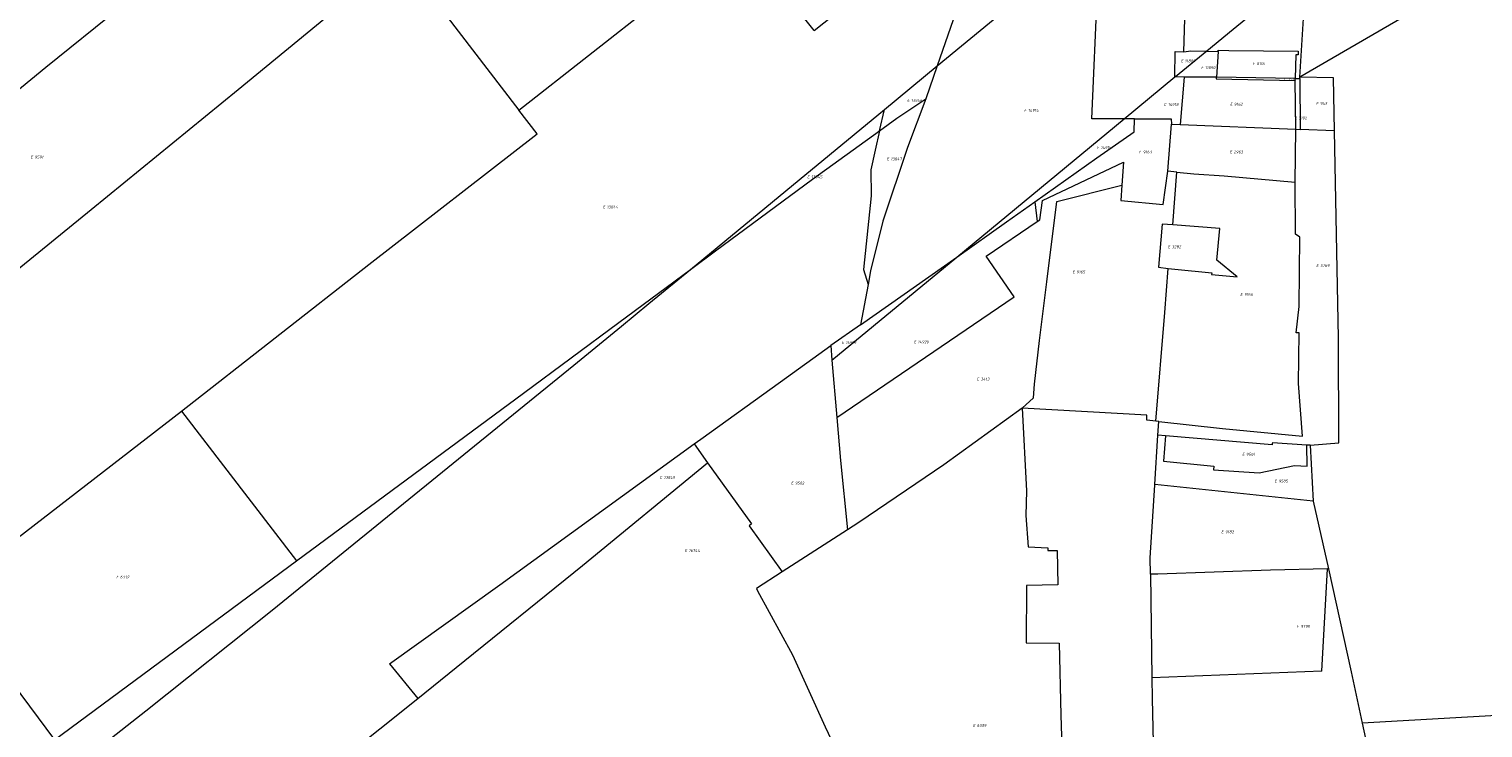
# Model space of a CAD drawing. Header units: metres. Extents: x 103584 to 105269, y 427126 to 429210.
# Tile 24 of 50: x 104460 to 104909, y 427860 to 428075. Entities that reach past the tile are written whole.
import ezdxf
from ezdxf.enums import TextEntityAlignment as Align

# ---------------------------------------------------------------- set-up
doc = ezdxf.new("R2010")
doc.units = ezdxf.units.M
doc.layers.add('B-WE-KG-GRENS_PERCEEL-G', color=1, linetype='Continuous', lineweight=18)
doc.layers.add('B-WE-KG-GRENS_PERCEEL-S', color=7, linetype='Continuous', lineweight=25)
doc.styles.add('NLCS-ISO', font='NLCS-ISO.ttf')

# ---------------------------------------------------------------- blocks, each defined once
blk = doc.blocks.new('SKG-PERCEELNUMMER-SO')
at = {"style": 'NLCS-ISO', "oblique": 10, "flags": 1}
for tag, p in [('GEMEENTECODE', (0, 2.55)), ('PERCEELGROOTTE', (0, -2.45))]:
    blk.add_attdef(tag, text='', height=1.8, dxfattribs=at).set_placement(p, align=Align.MIDDLE_CENTER)
at = {"style": 'NLCS-ISO', "oblique": 10}
blk.add_attdef('SECTIE', text='', height=1.8, dxfattribs=at).set_placement((-0.5, 0), align=Align.MIDDLE_RIGHT)
blk.add_attdef('PERCEELNUMMER', text='', height=1.8, dxfattribs=at).set_placement((0.5, 0), align=Align.MIDDLE_LEFT)

msp = doc.modelspace()

# ---------------------------------------------------------------- linework, layer by layer
at = {"layer": 'B-WE-KG-GRENS_PERCEEL-G', "flags": 128}
for points in [[(104554.636, 428081.072), (104529.756, 428115.315), (104488.057, 428081.603), (104465.335, 428063.35), (104416.127, 428022.892), (104363.206, 427978.951)], [(104702.341, 428074.746), (104747.562, 428110.627)], [(104747.562, 428110.627), (104753.611, 428102.102), (104740.357, 428063.82)], [(104940.331, 428111.51), (104852.264, 428060.326)], [(104611.303, 428050.119), (104654.264, 428083.885), (104679.357, 428103.712)], [(104702.341, 428074.746), (104679.357, 428103.712)], [(104740.357, 428063.82), (104790.475, 428105.119)], [(104797.989, 428047.509), (104788.026, 428047.48), (104789.758, 428087.464), (104790.475, 428105.119)], [(104574.844, 428097.62), (104611.303, 428050.119)], [(104816.417, 428068.184), (104816.715, 428078.277), (104817.489, 428078.193), (104817.782, 428087.208)], [(104844.535, 428085.656), (104831.684, 428075.066), (104823.487, 428068.311)], [(104852.264, 428060.326), (104853.767, 428085.12)], [(104377.232, 427936.415), (104411.374, 427964.23), (104479.37, 428019.513), (104524.713, 428056.569), (104554.636, 428081.072)], [(104813.611, 428060.404), (104813.768, 428068.28), (104816.417, 428068.184)], [(104823.487, 428068.311), (104813.885, 428060.4)], [(104816.417, 428068.184), (104818.57, 428068.423), (104823.487, 428068.311)], [(104823.487, 428068.311), (104826.984, 428068.232)], [(104826.984, 428068.232), (104827.034, 428068.231), (104826.488, 428060.383)], [(104826.984, 428068.232), (104826.992, 428068.626), (104830.279, 428068.551), (104851.74, 428068.346), (104851.715, 428067.231), (104850.988, 428067.178), (104850.783, 428059.911)], [(104724.073, 428050.402), (104740.357, 428063.82)], [(104740.357, 428063.82), (104736.845, 428053.674)], [(104797.989, 428047.509), (104813.611, 428060.404)], [(104813.885, 428060.4), (104813.611, 428060.404)], [(104816.559, 428060.363), (104813.885, 428060.4)], [(104816.559, 428060.363), (104815.291, 428045.751)], [(104826.408, 428060.385), (104816.559, 428060.363)], [(104826.408, 428060.385), (104826.396, 428059.861), (104850.79, 428059.306)], [(104826.488, 428060.383), (104826.408, 428060.385)], [(104850.783, 428059.911), (104826.488, 428060.383)], [(104850.79, 428059.306), (104850.783, 428059.911)], [(104850.783, 428059.911), (104852.238, 428059.893)], [(104850.961, 428044.256), (104850.79, 428059.306)], [(104852.238, 428059.893), (104852.264, 428060.326)], [(104852.238, 428059.893), (104852.356, 428044.198)], [(104862.902, 428043.756), (104862.596, 428060.137), (104852.264, 428060.326)], [(104507.212, 427957.379), (104565.019, 428002.565), (104616.947, 428042.831), (104611.303, 428050.119)], [(104664.2, 428001.062), (104697.715, 428028.681), (104724.073, 428050.402)], [(104736.845, 428053.674), (104731.22, 428038.631), (104723.599, 428015.925), (104719.794, 428000.669), (104719.002, 427996.394)], [(104722.566, 428043.774), (104727.937, 428047.651), (104736.845, 428053.674)], [(104722.566, 428043.774), (104724.073, 428050.402)], [(104746.354, 428004.887), (104797.989, 428047.509)], [(104770.512, 428021.942), (104789.607, 428035.445), (104801.106, 428043.452), (104801.219, 428047.518)], [(104801.219, 428047.518), (104797.989, 428047.509)], [(104801.219, 428047.518), (104812.547, 428047.443), (104812.607, 428045.863)], [(104811.48, 428031.306), (104812.607, 428045.863)], [(104812.607, 428045.863), (104815.291, 428045.751)], [(104815.291, 428045.751), (104850.961, 428044.256)], [(104664.2, 428001.062), (104671.967, 428006.831), (104701.892, 428028.851), (104722.566, 428043.774)], [(104722.566, 428043.774), (104721.216, 428037.837), (104719.841, 428031.79), (104719.967, 428023.777), (104717.569, 428000.998), (104719.002, 427996.394)], [(104850.807, 428027.929), (104850.961, 428044.256)], [(104850.961, 428044.256), (104852.356, 428044.198)], [(104862.902, 428043.756), (104852.356, 428044.198)], [(104864.21, 427947.554), (104864.096, 427980.006), (104862.902, 428043.756)], [(104771.204, 428015.819), (104772.031, 428016.38), (104772.793, 428022.318), (104797.775, 428034.116), (104797.275, 428027.01)], [(104797.275, 428027.01), (104796.943, 428022.286), (104810.061, 428021.124), (104811.48, 428031.306)], [(104808.716, 427954.213), (104828.384, 427952.005), (104853.079, 427949.655), (104851.834, 427965.919), (104851.996, 427981.457), (104851.062, 427981.534), (104852.049, 427989.635), (104852.202, 428010.965), (104850.884, 428011.969), (104850.807, 428027.929)], [(104814.26, 428031.025), (104811.48, 428031.306)], [(104813.064, 428014.808), (104814.26, 428031.025)], [(104814.26, 428031.025), (104819.468, 428030.516), (104828.889, 428029.884), (104850.807, 428027.929)], [(104766.594, 427958.246), (104770.012, 427961.415), (104770.348, 427965.644), (104771.905, 427979.146), (104774.123, 427997.264), (104777.292, 428022.052), (104797.275, 428027.01)], [(104746.354, 428004.887), (104761.757, 428015.751), (104770.512, 428021.942)], [(104770.512, 428021.942), (104771.204, 428015.819)], [(104709.368, 427955.364), (104764.041, 427992.639), (104755.459, 428005.133), (104771.204, 428015.819)], [(104813.064, 428014.808), (104809.713, 428015.019), (104808.563, 428001.774), (104811.635, 428001.351)], [(104811.635, 428001.351), (104813.644, 428001.146), (104825.021, 428000.039), (104824.965, 427999.464), (104832.933, 427998.771), (104826.613, 428003.862), (104827.532, 428013.703), (104813.064, 428014.808)], [(104642.165, 427984.698), (104664.2, 428001.062)], [(104642.958, 427983.569), (104651.413, 427990.527), (104664.2, 428001.062)], [(104707.874, 427973.124), (104746.354, 428004.887)], [(104716.7, 427983.971), (104746.354, 428004.887)], [(104807.8, 427954.31), (104810.532, 427987.749), (104811.635, 428001.351)], [(104719.002, 427996.394), (104716.7, 427983.971)], [(104454.362, 427832.036), (104496.148, 427864.919), (104535.18, 427896.014), (104628.287, 427971.496), (104642.958, 427983.569)], [(104542.721, 427911.174), (104612.713, 427962.912), (104642.165, 427984.698)], [(104716.7, 427983.971), (104707.498, 427977.595)], [(104667.449, 427948.741), (104692.024, 427966.446), (104707.498, 427977.595)], [(104707.498, 427977.595), (104707.874, 427973.124)], [(104707.874, 427973.124), (104709.368, 427955.364)], [(104434.419, 427901.151), (104453.608, 427915.965), (104507.212, 427957.379)], [(104507.212, 427957.379), (104542.721, 427911.174)], [(104766.594, 427958.246), (104742.399, 427940.795), (104716.13, 427922.991), (104712.669, 427920.759)], [(104766.594, 427958.246), (104767.852, 427932.793), (104767.69, 427925.22), (104768.362, 427915.557), (104774.476, 427915.194), (104774.427, 427914.358), (104777.323, 427914.358), (104777.52, 427903.832), (104767.848, 427903.636), (104767.814, 427885.906), (104777.95, 427885.806), (104778.484, 427863.614), (104779.33, 427837.607), (104762.164, 427826.552), (104768.95, 427815.696)], [(104807.8, 427954.31), (104804.965, 427954.612), (104805.057, 427956.134), (104766.594, 427958.246)], [(104709.368, 427955.364), (104710.476, 427942.19), (104712.669, 427920.759)], [(104808.716, 427954.213), (104807.8, 427954.31)], [(104808.423, 427949.998), (104808.716, 427954.213)], [(104571.397, 427879.41), (104605.391, 427903.831), (104665.365, 427947.233)], [(104665.365, 427947.233), (104667.449, 427948.741)], [(104665.365, 427947.233), (104669.516, 427941.461)], [(104807.514, 427934.757), (104808.419, 427949.925)], [(104808.419, 427949.925), (104808.423, 427949.998)], [(104810.728, 427949.733), (104808.419, 427949.925)], [(104810.728, 427949.733), (104810.136, 427941.923), (104825.643, 427940.359)], [(104854.422, 427946.886), (104843.817, 427947.611), (104843.746, 427947.608), (104843.708, 427947.283), (104843.668, 427946.933), (104810.785, 427949.728), (104810.728, 427949.733)], [(104825.643, 427940.359), (104825.545, 427939.274), (104839.716, 427938.368), (104850.583, 427940.639), (104854.432, 427940.372), (104854.422, 427946.886)], [(104855.407, 427946.819), (104854.422, 427946.886)], [(104855.407, 427946.819), (104864.21, 427947.554)], [(104855.407, 427946.819), (104856.376, 427929.614)], [(104580.078, 427868.776), (104591.954, 427878.263), (104630.867, 427909.797), (104669.516, 427941.461)], [(104669.516, 427941.461), (104683.102, 427922.569), (104682.285, 427921.986), (104692.518, 427907.763)], [(104806.193, 427907.049), (104806.077, 427912.146), (104807.503, 427934.577)], [(104807.503, 427934.577), (104807.514, 427934.757)], [(104856.376, 427929.614), (104807.514, 427934.757)], [(104856.376, 427929.614), (104861.048, 427908.697)], [(104712.669, 427920.759), (104692.518, 427907.763)], [(104468.006, 427855.975), (104542.721, 427911.174)], [(104692.518, 427907.763), (104684.603, 427902.658), (104684.914, 427901.966)], [(104860.731, 427908.69), (104843.18, 427908.311), (104808.45, 427907.067), (104806.193, 427907.049)], [(104806.193, 427907.049), (104806.591, 427875.125)], [(104858.987, 427877.188), (104860.731, 427908.69)], [(104861.048, 427908.697), (104860.731, 427908.69)], [(104861.048, 427908.697), (104868.058, 427876.945), (104871.488, 427861.137)], [(104684.914, 427901.966), (104695.683, 427882.178), (104705.789, 427859.968), (104711.107, 427848.705)], [(104434.419, 427901.151), (104468.006, 427855.975)], [(104571.397, 427879.41), (104580.078, 427868.776)], [(104858.987, 427877.188), (104806.591, 427875.125)], [(104806.591, 427875.125), (104806.67, 427868.76), (104807.472, 427832.349), (104807.614, 427814.414), (104808.326, 427804.832)], [(104390.33, 427719.934), (104403.057, 427729.663), (104434.786, 427754.114), (104458.532, 427772.546), (104521.542, 427822.014), (104580.078, 427868.776)], [(104972.504, 427866.931), (104871.488, 427861.137)], [(104871.488, 427861.137), (104877.632, 427832.815), (104884.42, 427802.068)]]:
    msp.add_lwpolyline(points, dxfattribs=at)

# ---------------------------------------------------------------- block references
at = {"layer": 'B-WE-KG-GRENS_PERCEEL-S', "xscale": 0.5, "yscale": 0.5, "zscale": 0.5}
for p, values in [((104816.511, 428065.346), {'PERCEELNUMMER': '11889', 'SECTIE': 'E'}), ((104822.742, 428063.269), {'PERCEELNUMMER': '11890', 'SECTIE': 'E'}), ((104838.621, 428064.503), {'PERCEELNUMMER': '8116', 'SECTIE': 'E'}), ((104848.215, 428059.735), {'PERCEELNUMMER': '7512', 'SECTIE': 'E'}), ((104732.045, 428053.203), {'PERCEELNUMMER': '13846', 'SECTIE': 'E'}), ((104768.146, 428050.11), {'PERCEELNUMMER': '14914', 'SECTIE': 'E'}), ((104811.288, 428051.912), {'PERCEELNUMMER': '14918', 'SECTIE': 'E'}), ((104831.69, 428051.994), {'PERCEELNUMMER': '9162', 'SECTIE': 'E'}), ((104858.205, 428052.255), {'PERCEELNUMMER': '943', 'SECTIE': 'F'}), ((104851.575, 428047.765), {'PERCEELNUMMER': '3102', 'SECTIE': 'E'}), ((104790.571, 428038.598), {'PERCEELNUMMER': '14915', 'SECTIE': 'E'}), ((104803.589, 428037.26), {'PERCEELNUMMER': '9163', 'SECTIE': 'E'}), ((104831.599, 428037.284), {'PERCEELNUMMER': '2963', 'SECTIE': 'E'}), ((104461.631, 428035.686), {'PERCEELNUMMER': '9591', 'SECTIE': 'E'}), ((104725.774, 428035.133), {'PERCEELNUMMER': '13847', 'SECTIE': 'E'}), ((104701.219, 428029.606), {'PERCEELNUMMER': '13845', 'SECTIE': 'E'}), ((104638.176, 428020.321), {'PERCEELNUMMER': '13844', 'SECTIE': 'E'}), ((104812.498, 428008.044), {'PERCEELNUMMER': '3282', 'SECTIE': 'E'}), ((104783.06, 428000.279), {'PERCEELNUMMER': '9165', 'SECTIE': 'E'}), ((104858.24, 428002.226), {'PERCEELNUMMER': '3789', 'SECTIE': 'E'}), ((104834.806, 427993.359), {'PERCEELNUMMER': '9166', 'SECTIE': 'E'}), ((104711.873, 427978.481), {'PERCEELNUMMER': '14919', 'SECTIE': 'E'}), ((104734.112, 427978.688), {'PERCEELNUMMER': '14920', 'SECTIE': 'E'}), ((104753.537, 427967.215), {'PERCEELNUMMER': '3413', 'SECTIE': 'E'}), ((104835.414, 427944.056), {'PERCEELNUMMER': '9504', 'SECTIE': 'E'}), ((104655.757, 427936.897), {'PERCEELNUMMER': '13849', 'SECTIE': 'E'}), ((104696.24, 427935.164), {'PERCEELNUMMER': '9502', 'SECTIE': 'E'}), ((104845.403, 427935.796), {'PERCEELNUMMER': '9505', 'SECTIE': 'E'}), ((104828.932, 427920.117), {'PERCEELNUMMER': '9182', 'SECTIE': 'E'}), ((104663.463, 427914.374), {'PERCEELNUMMER': '16744', 'SECTIE': 'E'}), ((104488.04, 427906.213), {'PERCEELNUMMER': '6332', 'SECTIE': 'E'}), ((104852.214, 427890.999), {'PERCEELNUMMER': '9790', 'SECTIE': 'E'}), ((104752.354, 427860.405), {'PERCEELNUMMER': '6339', 'SECTIE': 'E'})]:
    msp.add_blockref('SKG-PERCEELNUMMER-SO', p, dxfattribs=at).add_auto_attribs(values)

doc.saveas('drawing.dxf')
